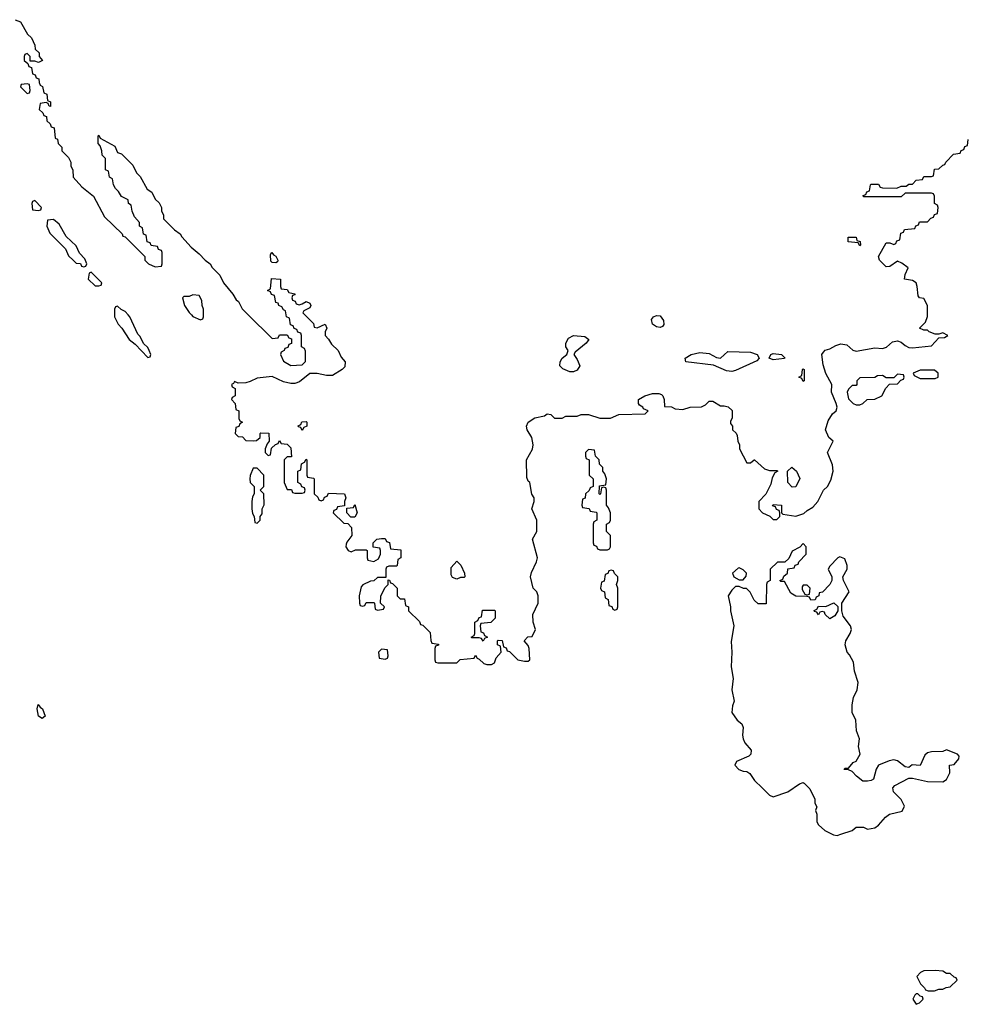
# Model space of a CAD drawing. Header units: inches. Extents: x 2701622 to 2964296, y 496201 to 720542.
# Tile 103 of 256: x 2753110 to 2758146, y 676342 to 681566. Entities that reach past the tile are written whole.
import ezdxf

# ---------------------------------------------------------------- set-up
doc = ezdxf.new("R2010")
doc.units = ezdxf.units.IN
doc.header["$MEASUREMENT"] = 0
doc.layers.add('C7657', color=7, linetype='Continuous')
doc.layers.add('C7658', color=7, linetype='Continuous')

msp = doc.modelspace()

# ---------------------------------------------------------------- linework, layer by layer
at = {"layer": 'C7657', "color": 4, "elevation": 8}
for points in [[(2753614, 680000), (2753614, 679990), (2753632, 679950), (2753652, 679930), (2753692, 679870), (2753723.6, 679843.6), (2753790, 679774), (2753802, 679778), (2753806, 679790), (2753798, 679810), (2753790, 679826), (2753768, 679848), (2753750, 679886), (2753738, 679898), (2753695.3, 679990), (2753686.3, 680000)], [(2754022, 680000), (2754030, 679992), (2754070, 679974), (2754082, 679978), (2754086, 679990), (2754086, 680000)], [(2754624, 680000), (2754670, 679954), (2754674, 679934), (2754690, 679932), (2754731.3, 679950), (2754741, 679930), (2754731, 679910), (2754731.3, 679890), (2754750, 679871.3), (2754764.5, 679844.5), (2754801, 679810), (2754816, 679776), (2754838, 679750), (2754835.3, 679724.7), (2754822, 679710), (2754770, 679679), (2754738, 679678), (2754690, 679689), (2754650, 679688.7), (2754594.8, 679645.2), (2754570, 679635.3), (2754550, 679635.3), (2754510, 679645.2), (2754450, 679673.2), (2754370, 679664), (2754334.4, 679645.6), (2754310, 679639), (2754270, 679638), (2754250, 679646), (2754244.7, 679635.3), (2754234, 679630), (2754238, 679618), (2754254, 679610), (2754254, 679570), (2754238, 679562), (2754234, 679550), (2754254, 679530), (2754258, 679498), (2754274, 679490), (2754274, 679450), (2754278, 679438), (2754292, 679430), (2754278, 679422), (2754272.7, 679407.3), (2754258, 679402), (2754254, 679370), (2754270, 679354), (2754292.7, 679352.7), (2754310, 679334), (2754350, 679332), (2754367.3, 679332.7), (2754386, 679350), (2754386, 679370), (2754390, 679374), (2754432.7, 679372.7), (2754434, 679330), (2754423.6, 679316.4), (2754414, 679290), (2754414, 679270), (2754430, 679254), (2754442, 679258), (2754447.3, 679292.7), (2754467.3, 679312.7), (2754482, 679318), (2754490, 679334), (2754498, 679318), (2754530, 679314), (2754550, 679294), (2754552.7, 679247.3), (2754530, 679246), (2754514, 679230), (2754514, 679110), (2754530, 679074), (2754552.7, 679072.7), (2754558, 679058), (2754570, 679054), (2754610, 679054), (2754622, 679058), (2754626, 679070), (2754622, 679082), (2754607.3, 679087.3), (2754602, 679102), (2754586, 679110), (2754586, 679170), (2754602, 679178), (2754606, 679210), (2754622, 679218), (2754630, 679234), (2754634, 679230), (2754634, 679150), (2754638, 679138), (2754670, 679134), (2754674, 679130), (2754674, 679050), (2754692.7, 679032.7), (2754698, 679018), (2754710, 679014), (2754722, 679018), (2754727.3, 679032.7), (2754742, 679038), (2754750, 679054), (2754834, 679050), (2754842, 679030), (2754834, 679010), (2754834, 678986), (2754798, 678982), (2754792.7, 678967.3), (2754778, 678962), (2754774, 678950), (2754830, 678894), (2754852.7, 678892.7), (2754871.6, 678871.6), (2754874, 678830), (2754846.4, 678793.6), (2754843.6, 678783.6), (2754842, 678770), (2754854, 678750), (2754870, 678742), (2754892.7, 678752.7), (2754950, 678754), (2754954, 678750), (2754954, 678710), (2754958, 678698), (2754990, 678692), (2755015.3, 678704.7), (2755026, 678730), (2755026, 678750), (2755022, 678762), (2754987.3, 678767.3), (2754986, 678790), (2755006, 678810), (2755030, 678814), (2755050, 678814), (2755058, 678798), (2755072.7, 678792.7), (2755078, 678758), (2755132.7, 678752.7), (2755134, 678710), (2755118, 678702), (2755114, 678670), (2755110, 678666), (2755070, 678666), (2755058, 678662), (2755054, 678650), (2755054, 678606), (2755010, 678606), (2754990, 678588), (2754972.7, 678587.3), (2754931.6, 678568.4), (2754923.6, 678556.4), (2754912, 678510), (2754914, 678470), (2754918, 678458), (2754930, 678454), (2754942, 678458), (2754950, 678474), (2754990, 678474), (2754994, 678470), (2754998, 678438), (2755010, 678434), (2755042, 678438), (2755046, 678450), (2755026, 678470), (2755027.3, 678507.3), (2755048.4, 678551.6), (2755066, 678570), (2755066, 678594), (2755072.7, 678592.7), (2755078, 678578), (2755090, 678574), (2755114, 678550), (2755114, 678510), (2755130, 678494), (2755152.7, 678492.7), (2755158, 678458), (2755174, 678450), (2755174, 678430), (2755232.7, 678372.7), (2755238, 678358), (2755250, 678354), (2755290, 678314), (2755292.7, 678272.7), (2755298, 678258), (2755332.7, 678252.7), (2755332.7, 678247.3), (2755318, 678242), (2755314, 678230), (2755314, 678170), (2755318, 678158), (2755330, 678154), (2755430, 678154), (2755448.4, 678171.6), (2755522, 678178), (2755530, 678194), (2755538, 678178), (2755550, 678174), (2755574, 678150), (2755590, 678144.7), (2755614.6, 678145.4), (2755630, 678154), (2755640.2, 678179.8), (2755666, 678210), (2755662, 678242), (2755646, 678250), (2755646, 678270), (2755650, 678274), (2755672, 678272), (2755678, 678238), (2755692.7, 678232.7), (2755698, 678218), (2755710, 678214), (2755754, 678170), (2755790, 678162), (2755810, 678162), (2755818, 678170), (2755815.3, 678230), (2755810, 678246), (2755788, 678270), (2755808.4, 678291.6), (2755830, 678294), (2755848, 678330), (2755835.3, 678370), (2755834, 678410), (2755862, 678470), (2755862, 678510), (2755855.3, 678530), (2755835.3, 678550), (2755821.2, 678610), (2755826.3, 678633.7), (2755854, 678690), (2755859, 678710), (2755833.2, 678810), (2755855.3, 678850), (2755855.3, 678910), (2755829, 678970), (2755842, 679010), (2755842, 679030), (2755829.2, 679049.2), (2755818, 679110), (2755810, 679118), (2755803.1, 679136.9), (2755801.2, 679230), (2755833.2, 679286.8), (2755835.3, 679310), (2755829.3, 679349.3), (2755804, 679390), (2755801.2, 679410), (2755810, 679431.3), (2755845.6, 679454.4), (2755896.4, 679463.6), (2755910, 679474), (2755930, 679472), (2755950, 679452), (2755970, 679451.3), (2755990, 679452), (2756010, 679462), (2756070, 679462), (2756090, 679471.3), (2756130, 679471), (2756190, 679452), (2756230, 679452), (2756247.3, 679452.7), (2756290, 679471.3), (2756430, 679474), (2756446, 679490), (2756422, 679502), (2756418, 679510), (2756401.2, 679521.2), (2756395.3, 679530), (2756395.3, 679550), (2756428, 679570), (2756470, 679583), (2756502.8, 679582.8), (2756517.3, 679577.3), (2756524.7, 679570), (2756531.1, 679551.1), (2756534, 679514), (2756570, 679512), (2756590, 679502), (2756630, 679498), (2756670, 679511), (2756730, 679511.3), (2756750, 679522), (2756770, 679542), (2756790, 679542), (2756830, 679518), (2756850, 679518), (2756871.6, 679511.6), (2756892.7, 679492.7), (2756892.7, 679452.7), (2756883.6, 679436.4), (2756883.6, 679423.6), (2756894, 679410), (2756894, 679390), (2756912.7, 679372.7), (2756919.6, 679359.6), (2756922, 679330), (2756932, 679310), (2756932, 679290), (2756970, 679214), (2756990, 679214), (2757008.4, 679231.6), (2757011.6, 679231.6), (2757063.6, 679183.6), (2757090, 679174), (2757130, 679174), (2757134, 679170), (2757118, 679162), (2757105.4, 679134.6), (2757098, 679102), (2757071.6, 679048.4), (2757034, 679010), (2757034, 678970), (2757054, 678950), (2757092.7, 678932.7), (2757110, 678914), (2757130, 678914), (2757146, 678930), (2757146, 678950), (2757142, 678962), (2757127.3, 678967.3), (2757122, 678982), (2757107.3, 678987.3), (2757110, 678994), (2757154, 678990), (2757154, 678950), (2757162, 678942), (2757230, 678931.3), (2757273.6, 678946.4), (2757290, 678962), (2757320.4, 678979.6), (2757348, 679010), (2757378, 679070), (2757398, 679090), (2757416.5, 679123.5), (2757429, 679170), (2757424.7, 679204.7), (2757398, 679270), (2757428, 679330), (2757406, 679350), (2757388, 679390), (2757402, 679438), (2757424.8, 679475.2), (2757444, 679490), (2757449.2, 679510), (2757445.2, 679530), (2757419.3, 679590), (2757421.2, 679630), (2757389.3, 679689.3), (2757375.5, 679735.5), (2757368, 679790), (2757377.5, 679802.5), (2757386.6, 679813.4), (2757410, 679819.1), (2757442, 679838), (2757470, 679846), (2757501.1, 679841.1), (2757533.4, 679813.4), (2757550, 679807.3), (2757650, 679824.9), (2757690, 679820.7), (2757711.6, 679828.4), (2757743.3, 679856.7), (2757770, 679862), (2757790, 679854.8), (2757810, 679837.3), (2757830, 679827.3), (2757850, 679824.9), (2757950, 679834.8), (2757990, 679878), (2758019.3, 679880.7), (2758038, 679890), (2758010, 679904), (2757990, 679897.2), (2757970, 679897.2), (2757938, 679910), (2757930, 679918), (2757910, 679918), (2757886, 679930), (2757919, 679961), (2757929, 679991), (2757928.9, 680000)], [(2754323.4, 680000), (2754450, 679874), (2754482, 679878), (2754490, 679894), (2754530, 679894), (2754538, 679878), (2754552.7, 679872.7), (2754552.7, 679847.3), (2754538, 679842), (2754532.7, 679827.3), (2754518, 679822), (2754514, 679810), (2754498, 679802), (2754494, 679790), (2754510, 679754), (2754550, 679732), (2754610, 679734), (2754627.3, 679752.7), (2754627.3, 679807.3), (2754622, 679822), (2754606, 679830), (2754606, 679890), (2754602, 679902), (2754587.3, 679907.3), (2754582, 679922), (2754567.3, 679927.3), (2754562, 679942), (2754547.3, 679947.3), (2754542, 679982), (2754526, 679990), (2754524.8, 680000)]]:
    msp.add_lwpolyline(points, dxfattribs=at)
at = {"layer": 'C7657', "color": 4}
for points, elevation in [([(2756510, 679933.2), (2756490, 679936), (2756469.2, 679950), (2756464.5, 679975.5), (2756475.3, 679990), (2756490, 679997.3), (2756510, 679994), (2756527.3, 679970), (2756530, 679948), (2756522, 679938)], 8), ([(2756030, 679698), (2755994, 679714), (2755977.2, 679730), (2755979.5, 679750), (2755989.6, 679770.4), (2756015.3, 679790), (2756022, 679810), (2756008.7, 679830), (2756008.7, 679850), (2756023.2, 679876.8), (2756050, 679891), (2756110, 679884.7), (2756131, 679870), (2756118, 679850), (2756058.8, 679801.2), (2756051, 679790), (2756070, 679762.8), (2756083, 679730), (2756070, 679706), (2756050, 679698)], 8), ([(2756890, 679699), (2756863.1, 679703.1), (2756793.2, 679733.2), (2756646, 679750), (2756642, 679770), (2756675.3, 679790), (2756720.1, 679799.9), (2756770, 679795.5), (2756810, 679774), (2756830, 679770.8), (2756870, 679804.9), (2756990, 679802), (2757024.7, 679790), (2757036, 679770), (2757023.5, 679756.5), (2756910, 679704)], 8), ([(2757110, 679761.2), (2757088, 679770), (2757098, 679790), (2757110, 679794.8), (2757154, 679790), (2757172.7, 679772.7), (2757170, 679769)], 8), ([(2757270, 679646), (2757262, 679662), (2757246, 679670), (2757262, 679678), (2757266, 679710), (2757270, 679714), (2757274, 679710), (2757274, 679650)], 8), ([(2757967.3, 679707.3), (2757890, 679706), (2757854, 679690), (2757858, 679678), (2757890, 679662), (2757970, 679662), (2757986, 679670), (2757986, 679690)], 8), ([(2757770, 679686), (2757750, 679666), (2757710, 679666), (2757690, 679678), (2757663.6, 679676.4), (2757650, 679668), (2757570, 679666), (2757554, 679650), (2757554, 679630), (2757550, 679626), (2757530, 679626), (2757510, 679606), (2757502, 679590), (2757510, 679554), (2757534, 679530), (2757550, 679522), (2757570, 679522), (2757586, 679530), (2757608.4, 679551.6), (2757650, 679552), (2757686, 679570), (2757708.4, 679611.6), (2757727.3, 679632.7), (2757770, 679634), (2757787.3, 679652.7), (2757802, 679658), (2757806, 679670), (2757802, 679682)], 8), ([(2754610, 679386), (2754602, 679402), (2754590, 679406), (2754588.4, 679411.6), (2754602, 679418), (2754607.3, 679432.7), (2754630, 679434), (2754634, 679430), (2754634, 679410), (2754618, 679402)], 8), ([(2756130, 679286), (2756114, 679270), (2756114, 679250), (2756118, 679238), (2756134, 679230), (2756134, 679150), (2756154, 679130), (2756154, 679090), (2756138, 679082), (2756132.7, 679067.3), (2756114, 679050), (2756112.7, 679027.3), (2756098, 679022), (2756094, 678990), (2756098, 678978), (2756132.7, 678972.7), (2756138, 678958), (2756170, 678954), (2756174, 678950), (2756174, 678910), (2756158, 678902), (2756154, 678890), (2756154, 678790), (2756158, 678778), (2756172.7, 678772.7), (2756178, 678758), (2756190, 678754), (2756230, 678754), (2756242, 678758), (2756246, 678770), (2756246, 678830), (2756226, 678850), (2756226, 678890), (2756242, 678898), (2756246, 678910), (2756246, 678950), (2756236.4, 678976.4), (2756226, 678990), (2756226, 679070), (2756222, 679082), (2756210, 679086), (2756198, 679082), (2756194, 679050), (2756190, 679046), (2756186, 679050), (2756187.3, 679092.7), (2756222, 679098), (2756226, 679130), (2756216.4, 679156.4), (2756206, 679170), (2756206, 679190), (2756187.3, 679207.3), (2756186, 679230), (2756166, 679250), (2756162, 679282)], 8), ([(2754370, 679186), (2754350, 679186), (2754332.7, 679147.3), (2754332, 679130), (2754334, 679110), (2754354, 679090), (2754354, 679050), (2754345.4, 679034.6), (2754342, 679010), (2754342, 678970), (2754345.4, 678945.4), (2754354, 678930), (2754358, 678898), (2754370, 678894), (2754386, 678910), (2754386, 678930), (2754396.4, 678943.6), (2754398, 678970), (2754407.3, 678992.7), (2754406, 679050), (2754386, 679070), (2754406, 679090), (2754406, 679150)], 8), ([(2757210, 679086), (2757188.7, 679110), (2757186, 679170), (2757208.9, 679191.1), (2757234, 679170), (2757251.1, 679131.1), (2757230, 679088)], 8), ([(2754890, 678926), (2754867.3, 678927.3), (2754846, 678950), (2754846, 678974), (2754882, 678978), (2754890, 678994), (2754902, 678950)], 8), ([(2757270, 678786), (2757252, 678768), (2757210, 678746), (2757192.7, 678707.3), (2757172.7, 678687.3), (2757132.7, 678687.3), (2757094, 678650), (2757094, 678590), (2757078, 678582), (2757074, 678570), (2757072.7, 678467.3), (2757030, 678466), (2757010, 678486), (2756988.4, 678528.4), (2756968, 678548), (2756952, 678548), (2756930, 678558), (2756910, 678558), (2756890, 678539), (2756871, 678510), (2756884, 678450), (2756882.8, 678430), (2756901, 678350), (2756887.1, 678267.1), (2756891, 678210), (2756887.1, 678132.9), (2756897.3, 678070), (2756890.8, 678010), (2756902.8, 677950), (2756894, 677926), (2756890.8, 677890), (2756918.8, 677850), (2756942.8, 677830), (2756951, 677810), (2756946.8, 677770), (2756950.8, 677750), (2756958.8, 677730), (2756994, 677690), (2756990.8, 677670), (2756981.1, 677658.9), (2756916, 677630), (2756906.8, 677610), (2756928, 677588), (2756950, 677578.8), (2756970, 677578), (2756986.4, 677566.4), (2757011.3, 677530), (2757051, 677490), (2757090, 677451), (2757110, 677442.8), (2757188, 677470), (2757250, 677511.3), (2757270, 677518), (2757275.3, 677515.3), (2757305.4, 677485.4), (2757332, 677430), (2757332, 677410), (2757342, 677390), (2757334, 677370), (2757342, 677350), (2757342, 677310), (2757350, 677294), (2757383.6, 677263.6), (2757430, 677242), (2757450, 677238), (2757470, 677244.7), (2757530, 677264.7), (2757550, 677282), (2757590, 677282), (2757610, 677272), (2757650, 677278), (2757670, 677292), (2757705.6, 677334.4), (2757728, 677350), (2757794, 677366), (2757807.3, 677392.7), (2757790, 677428), (2757748, 677470), (2757746, 677490), (2757756.4, 677503.6), (2757830, 677542), (2757850, 677542), (2757930, 677524.7), (2758010, 677522), (2758030, 677534), (2758048, 677570), (2758046, 677610), (2758070, 677614), (2758096.4, 677643.6), (2758098, 677658), (2758088, 677670), (2758030, 677692.3), (2758010, 677684), (2757950, 677682), (2757930, 677677), (2757915.8, 677664.2), (2757890, 677609), (2757847.7, 677612.3), (2757830, 677598), (2757810, 677602), (2757770, 677634.5), (2757750, 677638.7), (2757725.5, 677634.5), (2757668.7, 677611.3), (2757656.4, 677590), (2757642.8, 677537.2), (2757630.7, 677529.3), (2757610, 677525.2), (2757586.6, 677526.6), (2757552.5, 677552.5), (2757530, 677578), (2757510, 677586), (2757487.3, 677587.3), (2757490, 677594), (2757510, 677594), (2757535.3, 677624.7), (2757550, 677631.3), (2757572.7, 677670), (2757562.7, 677710), (2757569, 677750), (2757552.1, 677792.1), (2757548.7, 677850), (2757528.7, 677890), (2757528.9, 677931.1), (2757537.2, 677970), (2757556, 678010), (2757560.9, 678050), (2757542, 678110), (2757537, 678157), (2757515.5, 678195.5), (2757502, 678210), (2757492.7, 678250), (2757496, 678270), (2757519.3, 678310), (2757525.2, 678330), (2757521.2, 678350), (2757482, 678402), (2757475.3, 678430), (2757475.3, 678470), (2757514, 678530), (2757484, 678590), (2757479, 678610), (2757502, 678650), (2757502, 678670), (2757490, 678706), (2757464.7, 678715.3), (2757454, 678710), (2757410, 678666), (2757402, 678650), (2757422, 678610), (2757422, 678590), (2757411.1, 678568.9), (2757371.1, 678528.9), (2757354, 678526), (2757351.6, 678508.4), (2757338, 678502), (2757332.7, 678487.3), (2757310, 678486), (2757302, 678502), (2757290, 678506), (2757230, 678508), (2757203.1, 678523.1), (2757170, 678586), (2757150, 678586), (2757146, 678590), (2757162, 678598), (2757167.3, 678612.7), (2757186, 678630), (2757187.3, 678652.7), (2757222, 678658), (2757227.3, 678672.7), (2757242, 678678), (2757246, 678690), (2757286, 678730), (2757286, 678770)], 8), ([(2755430, 678598), (2755407.3, 678607.3), (2755400.4, 678620.4), (2755400.4, 678659.6), (2755430, 678694), (2755451.6, 678671.6), (2755472, 678630), (2755474, 678610), (2755470, 678606), (2755450, 678606)], 8), ([(2756930, 678658), (2756923.6, 678656.4), (2756894, 678630), (2756902, 678610), (2756930, 678594), (2756950, 678594), (2756967.3, 678612.7), (2756968, 678630), (2756950, 678648)], 8), ([(2756250, 678646), (2756238, 678642), (2756232.7, 678627.3), (2756218, 678622), (2756212.7, 678587.3), (2756198, 678582), (2756194, 678550), (2756198, 678538), (2756214, 678530), (2756218, 678498), (2756234, 678490), (2756238, 678458), (2756252.7, 678452.7), (2756258, 678438), (2756270, 678434), (2756282, 678438), (2756286, 678450), (2756286, 678550), (2756278, 678570), (2756286, 678590), (2756286, 678610), (2756267.3, 678627.3), (2756262, 678642)], 8), ([(2757290, 678566), (2757270, 678566), (2757263.6, 678556.4), (2757263.6, 678543.6), (2757278, 678518), (2757290, 678514), (2757302, 678518), (2757306, 678550)], 8), ([(2757410, 678388), (2757386, 678410), (2757382, 678422), (2757370, 678426), (2757358, 678422), (2757350, 678408), (2757342, 678422), (2757330, 678426), (2757328, 678432), (2757342, 678438), (2757350, 678454), (2757390, 678452), (2757431.6, 678471.6), (2757452.7, 678452.7), (2757454, 678430), (2757436.9, 678403.1)], 8), ([(2755570, 678268), (2755562, 678282), (2755550, 678286), (2755510, 678286), (2755506, 678290), (2755522, 678298), (2755526, 678310), (2755526, 678370), (2755542, 678378), (2755550, 678394), (2755562, 678398), (2755567.3, 678432.7), (2755630, 678434), (2755634, 678430), (2755634, 678390), (2755612, 678368), (2755558, 678362), (2755554, 678350), (2755558, 678318), (2755572.7, 678312.7), (2755578, 678298), (2755594, 678290), (2755578, 678282)], 8), ([(2755030, 678226), (2755014, 678210), (2755018, 678178), (2755050, 678174), (2755062, 678178), (2755066, 678190), (2755062, 678222)], 8), ([(2753230, 677859), (2753209.2, 677870), (2753202, 677910), (2753208, 677932), (2753218, 677918), (2753231, 677910), (2753244.7, 677870)], 4), ([(2757970, 676522), (2757910, 676519), (2757892, 676510), (2757872, 676490), (2757892, 676450), (2757914, 676430), (2757918, 676418), (2757932.7, 676412.7), (2757967.3, 676412.7), (2757990, 676422), (2758010, 676422), (2758028.4, 676431.6), (2758050, 676434), (2758086, 676470), (2758082, 676482), (2758070, 676486), (2758050, 676506), (2758030, 676506), (2758010, 676518)], 8), ([(2757878, 676398), (2757870, 676398), (2757862, 676390), (2757852, 676370), (2757870, 676342), (2757886, 676350), (2757906, 676370), (2757902, 676382), (2757890, 676386)], 8)]:
    msp.add_lwpolyline(points, close=True, dxfattribs=dict(at, elevation=elevation))
at = {"layer": 'C7658', "color": 4, "elevation": 8}
for points in [[(2753086, 681566), (2753114.8, 681554.8), (2753152, 681490), (2753172, 681470), (2753191.1, 681431.1), (2753192, 681410), (2753214, 681390), (2753214, 681370), (2753232, 681350), (2753210, 681338), (2753190, 681346), (2753166, 681346), (2753166, 681370), (2753150, 681386), (2753138, 681382), (2753134, 681370), (2753134, 681350), (2753154, 681334), (2753158, 681318), (2753172.7, 681312.7), (2753178, 681278), (2753192.7, 681272.7), (2753198, 681258), (2753211.6, 681251.6), (2753212.7, 681232.7), (2753218, 681218), (2753231.6, 681211.6), (2753238, 681178), (2753254, 681170), (2753258, 681138), (2753274, 681130), (2753274, 681106), (2753267.3, 681107.3), (2753262, 681122), (2753250, 681126), (2753218, 681122), (2753214, 681090), (2753232.7, 681072.7), (2753238, 681058), (2753252.7, 681052.7), (2753254, 681030), (2753272.7, 681012.7), (2753278, 680998), (2753292.7, 680992.7), (2753298, 680938), (2753311.6, 680931.6), (2753314, 680910), (2753334, 680890), (2753334, 680870), (2753370, 680834), (2753382, 680810), (2753382, 680790), (2753391.6, 680768.4), (2753394, 680730), (2753439.6, 680679.6), (2753502, 680630), (2753559.6, 680519.6), (2753654, 680430), (2753658, 680418), (2753670, 680414), (2753774, 680310), (2753774, 680290), (2753794, 680270), (2753830, 680254), (2753862, 680258), (2753866, 680270), (2753866, 680330), (2753862, 680342), (2753847.3, 680347.3), (2753842, 680362), (2753807.3, 680367.3), (2753802, 680382), (2753787.3, 680387.3), (2753782, 680422), (2753767.3, 680427.3), (2753762, 680462), (2753746, 680470), (2753746, 680490), (2753720.4, 680520.4), (2753708, 680550), (2753702, 680582), (2753688, 680590), (2753686, 680610), (2753650, 680628), (2753635.3, 680655.3), (2753618, 680670), (2753608, 680690), (2753602, 680722), (2753586, 680730), (2753582, 680762), (2753566, 680770), (2753566, 680830), (2753547.3, 680847.3), (2753546, 680870), (2753536.4, 680896.4), (2753526, 680910), (2753526, 680950), (2753530, 680954), (2753538, 680938), (2753614.8, 680894.8), (2753630, 680862), (2753650, 680854), (2753710, 680794), (2753730, 680754), (2753750, 680734), (2753786, 680666), (2753811.1, 680651.1), (2753830, 680614), (2753850, 680594), (2753862, 680570), (2753862, 680550), (2753874, 680530), (2753874, 680510), (2753931.6, 680451.6), (2753962, 680430), (2753970, 680414), (2754019.6, 680359.6), (2754063.6, 680323.6), (2754094, 680290), (2754122, 680270), (2754131.6, 680251.6), (2754172, 680210), (2754192, 680170), (2754242, 680110), (2754259.6, 680079.6), (2754271, 680071), (2754291.6, 680031.6), (2754323.4, 680000)], [(2757928.9, 680000), (2757928.7, 680050), (2757910, 680086), (2757886, 680090), (2757880.4, 680100.4), (2757875.3, 680150), (2757869, 680169), (2757850, 680182), (2757808, 680190), (2757810, 680214), (2757826, 680250), (2757793.6, 680273.6), (2757770, 680284), (2757730, 680257), (2757710, 680255.6), (2757674.5, 680290), (2757669.3, 680310), (2757710, 680382), (2757730, 680382), (2757750, 680374), (2757762, 680378), (2757767.3, 680392.7), (2757782, 680398), (2757787.3, 680432.7), (2757802, 680438), (2757807.3, 680452.7), (2757862, 680458), (2757867.3, 680472.7), (2757882, 680478), (2757887.3, 680492.7), (2757930, 680494), (2757947.3, 680512.7), (2757962, 680518), (2757967.3, 680532.7), (2757982, 680538), (2757986, 680570), (2757982, 680582), (2757966, 680590), (2757966, 680630), (2757962, 680642), (2757950, 680646), (2757810, 680646), (2757790, 680626), (2757590, 680626), (2757587.3, 680632.7), (2757602, 680638), (2757607.3, 680652.7), (2757622, 680658), (2757626, 680690), (2757630, 680694), (2757670, 680694), (2757678, 680678), (2757690, 680674), (2757767.3, 680672.7), (2757790, 680682), (2757816.4, 680683.6), (2757830, 680694), (2757850, 680694), (2757870, 680714), (2757902, 680718), (2757910, 680734), (2757950, 680734), (2757962, 680738), (2757967.3, 680772.7), (2757990, 680774), (2758010, 680794), (2758022, 680798), (2758026, 680810), (2758067.3, 680852.7), (2758102, 680858), (2758107.3, 680872.7), (2758122, 680878), (2758127.3, 680892.7), (2758142, 680898), (2758146, 680930)], [(2754524.8, 680000), (2754522, 680022), (2754510, 680026), (2754502, 680042), (2754486, 680050), (2754482, 680062), (2754470, 680066), (2754462, 680102), (2754447.3, 680107.3), (2754442, 680122), (2754426, 680130), (2754442, 680138), (2754447.3, 680192.7), (2754494, 680190), (2754494, 680150), (2754498, 680138), (2754530, 680134), (2754538, 680118), (2754571.1, 680111.1), (2754570, 680106), (2754558, 680102), (2754554, 680090), (2754558, 680078), (2754572, 680072), (2754578, 680058), (2754594, 680054), (2754610, 680058), (2754630, 680070.7), (2754650, 680062), (2754654.8, 680050), (2754650, 680038), (2754618, 680022), (2754614, 680010), (2754624, 680000)], [(2754086, 680000), (2754086, 680030), (2754078, 680050), (2754076.4, 680076.4), (2754062, 680102), (2754030, 680106), (2754010, 680098), (2753982, 680098), (2753974, 680090), (2753984.7, 680050), (2754010, 680012), (2754022, 680000)], [(2753686.3, 680000), (2753670, 680018), (2753648, 680028), (2753630, 680046), (2753618, 680042), (2753614, 680030), (2753614, 680000)]]:
    msp.add_lwpolyline(points, dxfattribs=at)
for points in [[(2753150, 681226), (2753118, 681222), (2753114, 681210), (2753150, 681174), (2753162, 681178), (2753166, 681190), (2753162, 681222)], [(2753190, 680606), (2753178, 680602), (2753174, 680590), (2753178, 680558), (2753210, 680554), (2753222, 680558), (2753226, 680570)], [(2753290, 680506), (2753258, 680502), (2753254, 680470), (2753270, 680434), (2753354, 680350), (2753370, 680314), (2753394, 680290), (2753410, 680274), (2753432.7, 680272.7), (2753438, 680258), (2753450, 680254), (2753462, 680258), (2753466, 680270), (2753456.4, 680296.4), (2753427.3, 680327.3), (2753410, 680366), (2753356.4, 680416.4), (2753320.4, 680480.4)], [(2757570, 680366), (2757562, 680382), (2757507.3, 680387.3), (2757507.3, 680412.7), (2757550, 680412), (2757554, 680394), (2757572, 680390), (2757574, 680370)], [(2754470, 680275.3), (2754450, 680278), (2754444, 680284), (2754442, 680318), (2754446, 680330), (2754449.4, 680330.6), (2754458, 680318), (2754470, 680311.3), (2754481, 680290), (2754478.8, 680281.2)], [(2753490, 680226), (2753478, 680222), (2753474, 680190), (2753510, 680154), (2753530, 680154), (2753542, 680158), (2753546, 680170)]]:
    msp.add_lwpolyline(points, close=True, dxfattribs=at)

doc.saveas('drawing.dxf')
